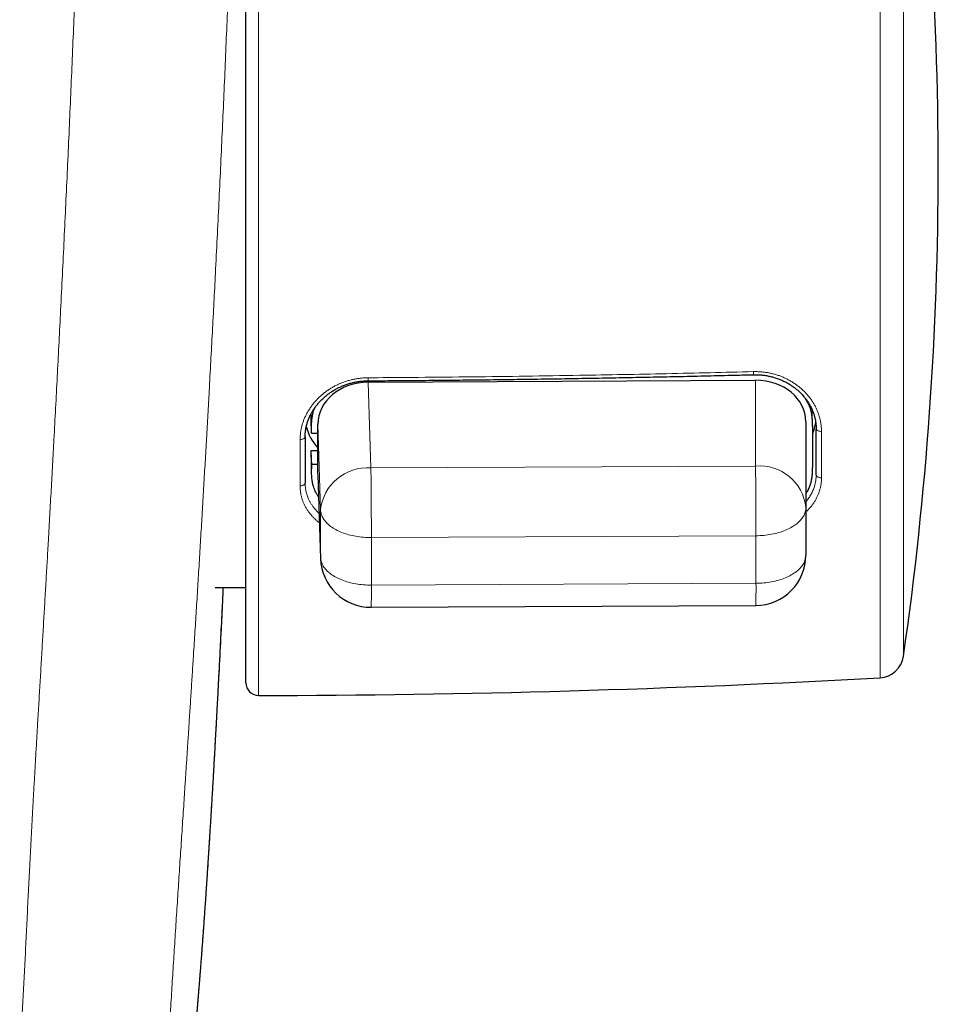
# Model space of a CAD drawing. Header units: millimetres. Extents: x 8 to 769, y 12 to 448.
# Tile 19 of 52: x 476 to 513, y 196 to 235. Entities that reach past the tile are written whole.
import ezdxf

# ---------------------------------------------------------------- set-up
doc = ezdxf.new("R2010")
doc.units = ezdxf.units.MM

msp = doc.modelspace()

# ---------------------------------------------------------------- linework, layer by layer
at = {"color": 252, "linetype": 'Continuous', "lineweight": 0}
for p, q in [((485.941, 249.845), (485.941, 207.946)), ((510.625, 208.651), (510.625, 249.14)), ((511.559, 248.284), (511.559, 209.507)), ((505.69, 220.681), (505.69, 220.687)), ((490.299, 220.392), (490.404, 216.981)), ((505.681, 217.056), (505.681, 220.467)), ((488.04, 218.399), (488.032, 218.959)), ((488.404, 215.314), (488.299, 218.725)), ((488.299, 217.116), (488.299, 218.359)), ((508.3, 218.435), (508.3, 216.593)), ((487.591, 216.271), (487.591, 218.112)), ((488.04, 217.073), (488.032, 217.633)), ((488.299, 216.75), (488.404, 213.427)), ((490.404, 216.981), (505.681, 217.056)), ((488.404, 213.427), (488.404, 215.314)), ((505.698, 214.289), (490.421, 214.215)), ((490.421, 214.215), (490.421, 212.327)), ((505.698, 212.402), (505.698, 214.289)), ((488.404, 213.427), (488.405, 213.383)), ((490.421, 212.327), (505.698, 212.402))]:
    msp.add_line(p, q, dxfattribs=at)
at = {"color": 7, "linetype": 'Continuous', "lineweight": 30}
for p, q in [((485.44, 208.446), (485.44, 249.345)), ((505.307, 220.68), (505.69, 220.681)), ((490.299, 220.392), (505.681, 220.467)), ((507.939, 218.624), (507.93, 219.184)), ((488.032, 218.917), (488.032, 218.959)), ((488.04, 218.358), (488.032, 218.917)), ((488.299, 218.359), (488.299, 218.725)), ((507.681, 218.819), (507.681, 215.408)), ((488.04, 218.358), (488.04, 218.399)), ((488.04, 218.358), (488.299, 218.359)), ((488.29, 217.675), (488.29, 218.359)), ((507.94, 218.496), (507.94, 217.17)), ((508.09, 216.714), (508.09, 218.537)), ((487.79, 218.215), (487.79, 216.391)), ((488.032, 217.674), (488.29, 217.675)), ((488.04, 217.114), (488.032, 217.674)), ((488.032, 217.633), (488.032, 217.674)), ((488.033, 217.504), (488.041, 216.945)), ((488.299, 217.116), (488.29, 217.675)), ((488.299, 217.116), (488.04, 217.114)), ((488.04, 217.073), (488.04, 217.114)), ((488.299, 216.75), (488.299, 217.116)), ((488.3, 216.707), (488.405, 213.383)), ((507.681, 215.408), (507.681, 213.521)), ((484.219, 212.233), (485.44, 212.233)), ((490.414, 211.446), (505.691, 211.521))]:
    msp.add_line(p, q, dxfattribs=at)
at = {"color": 252, "linetype": 'Continuous', "lineweight": 0, "flags": 128}
for points in [[(508.3, 218.435), (508.275, 218.435), (508.251, 218.437), (508.227, 218.44), (508.204, 218.445), (508.182, 218.451), (508.162, 218.459), (508.144, 218.467), (508.128, 218.477), (508.115, 218.488), (508.104, 218.5), (508.096, 218.512), (508.092, 218.525), (508.09, 218.537)], [(487.79, 218.215), (487.789, 218.201), (487.783, 218.188), (487.775, 218.175), (487.764, 218.163), (487.749, 218.152), (487.732, 218.142), (487.712, 218.133), (487.691, 218.126), (487.667, 218.12), (487.643, 218.115), (487.617, 218.113), (487.591, 218.112)], [(508.3, 216.593), (508.275, 216.594), (508.251, 216.596), (508.227, 216.599), (508.204, 216.605), (508.182, 216.613), (508.162, 216.621), (508.144, 216.632), (508.128, 216.643), (508.115, 216.656), (508.104, 216.67), (508.096, 216.684), (508.092, 216.699), (508.09, 216.714)], [(487.79, 216.391), (487.789, 216.376), (487.783, 216.36), (487.775, 216.345), (487.764, 216.331), (487.749, 216.318), (487.732, 216.306), (487.712, 216.296), (487.691, 216.287), (487.667, 216.28), (487.643, 216.275), (487.617, 216.272), (487.591, 216.271)], [(490.421, 214.215), (490.343, 214.215), (490.265, 214.217), (490.187, 214.221), (490.11, 214.227), (490.033, 214.234), (489.957, 214.243), (489.881, 214.254), (489.806, 214.266), (489.732, 214.28), (489.659, 214.295), (489.587, 214.312), (489.516, 214.331), (489.447, 214.351), (489.379, 214.373), (489.313, 214.396), (489.248, 214.42), (489.185, 214.446), (489.124, 214.474), (489.065, 214.502), (489.008, 214.532), (488.953, 214.563), (488.901, 214.595), (488.85, 214.629), (488.802, 214.663), (488.757, 214.699), (488.714, 214.735), (488.673, 214.773), (488.636, 214.811), (488.6, 214.85), (488.568, 214.89), (488.538, 214.93), (488.512, 214.971), (488.488, 215.013), (488.467, 215.055), (488.449, 215.097), (488.434, 215.14), (488.422, 215.184), (488.413, 215.227), (488.407, 215.271), (488.404, 215.314)], [(507.681, 215.408), (507.679, 215.365), (507.675, 215.321), (507.667, 215.278), (507.657, 215.234), (507.643, 215.191), (507.626, 215.148), (507.607, 215.106), (507.584, 215.064), (507.559, 215.023), (507.53, 214.982), (507.499, 214.942), (507.465, 214.903), (507.429, 214.864), (507.389, 214.826), (507.348, 214.79), (507.303, 214.754), (507.256, 214.719), (507.207, 214.685), (507.155, 214.652), (507.101, 214.62), (507.045, 214.59), (506.987, 214.561), (506.927, 214.533), (506.865, 214.506), (506.801, 214.481), (506.736, 214.457), (506.668, 214.435), (506.6, 214.414), (506.53, 214.395), (506.458, 214.377), (506.386, 214.361), (506.312, 214.346), (506.238, 214.333), (506.162, 214.322), (506.086, 214.312), (506.009, 214.304), (505.932, 214.298), (505.854, 214.293), (505.776, 214.29), (505.698, 214.289)], [(490.421, 212.327), (490.343, 212.327), (490.265, 212.33), (490.187, 212.333), (490.11, 212.339), (490.033, 212.346), (489.957, 212.355), (489.881, 212.366), (489.806, 212.378), (489.732, 212.392), (489.659, 212.407), (489.587, 212.425), (489.516, 212.443), (489.447, 212.463), (489.379, 212.485), (489.313, 212.508), (489.248, 212.533), (489.185, 212.559), (489.124, 212.586), (489.065, 212.615), (489.008, 212.644), (488.953, 212.676), (488.901, 212.708), (488.85, 212.741), (488.802, 212.776), (488.757, 212.811), (488.714, 212.848), (488.673, 212.885), (488.636, 212.923), (488.6, 212.962), (488.568, 213.002), (488.538, 213.042), (488.512, 213.084), (488.488, 213.125), (488.467, 213.167), (488.449, 213.21), (488.434, 213.253), (488.422, 213.296), (488.413, 213.339), (488.407, 213.383), (488.404, 213.427)], [(507.681, 213.521), (507.679, 213.477), (507.675, 213.433), (507.667, 213.39), (507.657, 213.347), (507.643, 213.304), (507.626, 213.261), (507.607, 213.219), (507.584, 213.177), (507.559, 213.135), (507.53, 213.095), (507.499, 213.055), (507.465, 213.015), (507.429, 212.977), (507.389, 212.939), (507.348, 212.902), (507.303, 212.866), (507.256, 212.831), (507.207, 212.797), (507.155, 212.764), (507.101, 212.733), (507.045, 212.702), (506.987, 212.673), (506.927, 212.645), (506.865, 212.619), (506.801, 212.594), (506.736, 212.57), (506.668, 212.547), (506.6, 212.527), (506.53, 212.507), (506.458, 212.49), (506.386, 212.473), (506.312, 212.459), (506.238, 212.446), (506.162, 212.434), (506.086, 212.425), (506.009, 212.417), (505.932, 212.41), (505.854, 212.406), (505.776, 212.403), (505.698, 212.402)]]:
    msp.add_lwpolyline(points, dxfattribs=at)
at = {"color": 7, "linetype": 'Continuous', "lineweight": 30}
for centre, radius, start, end in [((376.2, 228.895), 136.74, 351.84868, 8.15132), ((489.704, 219.09), 1.923, 193.8536, 222.6687), ((506.312, 219.04), 1.779, 336.1919, 351.902), ((490.404, 213.446), 2, 181.81, 270.2798), ((505.681, 213.521), 2, 270.2798, 0), ((510.569, 209.649), 1, 273.2083, 351.8487), ((485.44, 657.945), 450, 270.06373, 273.20828), ((485.94, 208.446), 0.5, 180, 270.0637)]:
    msp.add_arc(centre, radius, start, end, dxfattribs=at)
at = {"color": 252, "linetype": 'Continuous', "lineweight": 0}
for centre, radius, start, end in [((504.987, 220.767), 0.614, 352.5088, 3.8374), ((487.779, 220.524), 2.514, 358.1859, 0.9296), ((490.263, 215.117), 1.869, 85.6775, 173.9572), ((273.83, 214.244), 216.592, 359.99229, 0.72423), ((505.84, 215.212), 1.851, 6.0999, 94.9289), ((289.107, 214.318), 216.592, 359.99229, 0.72423), ((484.805, 212.143), 20.895, 358.2923, 0.7078), ((469.528, 212.069), 20.895, 358.2923, 0.7078)]:
    msp.add_arc(centre, radius, start, end, dxfattribs=at)
at = {"color": 7, "linetype": 'Continuous', "lineweight": 30}
for centre, major_axis, ratio, start_param, end_param in [((490.299, 218.734), (2, 0.031), 0.828737, 1.558116, 3.128836), ((505.681, 218.809), (2, 0.032), 0.828734, 6.270095, 7.840815), ((490.299, 216.76), (2, 0.032), 0.828734, 3.128502, 3.154683)]:
    msp.add_ellipse(centre, major_axis=major_axis, ratio=ratio, start_param=start_param, end_param=end_param, dxfattribs=at)
at = {"color": 252, "linetype": 'Continuous', "lineweight": 0}
for points, knots in [([(476.454, 193.69), (476.465, 193.848), (476.486, 194.166), (476.516, 194.644), (476.544, 195.123), (476.571, 195.605), (476.597, 196.089), (476.623, 196.575), (476.648, 197.065), (476.673, 197.555), (476.697, 198.047), (476.721, 198.542), (476.745, 199.039), (476.77, 199.538), (476.795, 200.039), (476.82, 200.539), (476.845, 201.043), (476.871, 201.55), (476.897, 202.06), (476.925, 202.57), (476.952, 203.08), (476.983, 203.637), (477.017, 204.241), (477.054, 204.892), (477.092, 205.542), (477.129, 206.191), (477.171, 206.894), (477.215, 207.649), (477.263, 208.457), (477.311, 209.264), (477.358, 210.071), (477.406, 210.878), (477.453, 211.686), (477.5, 212.493), (477.546, 213.299), (477.596, 214.171), (477.649, 215.109), (477.705, 216.113), (477.76, 217.115), (477.818, 218.197), (477.88, 219.358), (477.945, 220.599), (478.009, 221.837), (478.075, 223.132), (478.142, 224.481), (478.21, 225.887), (478.277, 227.289), (478.342, 228.689), (478.405, 230.086), (478.467, 231.481), (478.527, 232.873), (478.585, 234.264), (478.642, 235.654), (478.697, 237.042), (478.751, 238.428), (478.801, 239.779), (478.849, 241.095), (478.895, 242.377), (478.939, 243.655), (478.98, 244.846), (479.016, 245.948), (479.049, 246.964), (479.082, 247.976), (479.114, 248.986), (479.146, 249.993), (479.177, 250.998), (479.209, 252.001), (479.241, 253.001), (479.273, 253.999), (479.293, 254.662), (479.304, 254.993)], [0, 0, 0, 0, 0.00775, 0.015501, 0.023252, 0.031003, 0.038752, 0.046548, 0.054346, 0.062145, 0.069942, 0.077738, 0.08561, 0.093483, 0.101357, 0.10923, 0.117102, 0.125108, 0.133115, 0.141123, 0.14913, 0.157137, 0.167375, 0.177615, 0.187855, 0.198096, 0.208335, 0.221128, 0.233923, 0.246718, 0.259511, 0.272383, 0.285255, 0.298128, 0.311001, 0.323873, 0.339986, 0.356099, 0.372213, 0.388326, 0.408379, 0.428433, 0.448487, 0.46854, 0.491421, 0.514302, 0.537184, 0.560065, 0.582945, 0.605826, 0.628706, 0.651587, 0.674531, 0.697475, 0.72042, 0.743364, 0.764721, 0.786078, 0.807435, 0.828791, 0.845878, 0.862966, 0.880053, 0.89714, 0.914227, 0.931381, 0.948535, 0.96569, 0.982846, 1, 1, 1, 1]), ([(485.289, 254.234), (485.283, 253.969), (485.273, 253.439), (485.256, 252.647), (485.238, 251.855), (485.219, 251.063), (485.2, 250.269), (485.178, 249.379), (485.152, 248.392), (485.123, 247.307), (485.092, 246.217), (485.059, 245.124), (485.025, 244.027), (484.99, 242.926), (484.954, 241.822), (484.916, 240.715), (484.877, 239.606), (484.833, 238.411), (484.785, 237.13), (484.731, 235.763), (484.675, 234.393), (484.618, 233.02), (484.558, 231.644), (484.496, 230.265), (484.432, 228.883), (484.366, 227.499), (484.299, 226.112), (484.233, 224.796), (484.169, 223.553), (484.107, 222.382), (484.044, 221.209), (483.985, 220.114), (483.928, 219.096), (483.875, 218.158), (483.821, 217.218), (483.767, 216.276), (483.711, 215.332), (483.655, 214.387), (483.598, 213.441), (483.54, 212.495), (483.482, 211.55), (483.423, 210.606), (483.368, 209.739), (483.318, 208.95), (483.272, 208.238), (483.227, 207.526), (483.183, 206.858), (483.143, 206.234), (483.105, 205.656), (483.067, 205.077), (483.029, 204.498), (482.993, 203.948), (482.959, 203.426), (482.926, 202.934), (482.894, 202.442), (482.861, 201.949), (482.829, 201.455), (482.796, 200.961), (482.764, 200.466), (482.732, 199.969), (482.699, 199.47), (482.667, 198.967), (482.635, 198.466), (482.603, 197.966), (482.571, 197.465), (482.539, 196.965), (482.508, 196.468), (482.477, 195.969), (482.446, 195.47), (482.415, 194.971), (482.384, 194.473), (482.323, 193.481), (482.271, 192.655), (482.23, 191.994)], [0, 0, 0, 0, 0.013421, 0.026842, 0.040263, 0.053684, 0.067104, 0.080524, 0.098668, 0.116813, 0.134958, 0.153103, 0.171246, 0.189418, 0.20759, 0.225763, 0.243935, 0.262107, 0.284374, 0.306641, 0.328908, 0.351175, 0.373442, 0.39573, 0.418019, 0.440309, 0.462598, 0.484886, 0.503608, 0.522331, 0.541053, 0.559776, 0.574691, 0.589606, 0.604522, 0.619437, 0.634363, 0.649289, 0.664215, 0.679141, 0.693948, 0.708755, 0.723562, 0.734669, 0.745776, 0.756882, 0.767989, 0.776964, 0.785941, 0.794917, 0.803893, 0.812869, 0.820466, 0.828064, 0.835662, 0.843259, 0.850888, 0.858519, 0.866149, 0.873778, 0.881557, 0.889337, 0.897118, 0.904897, 0.912733, 0.920571, 0.928409, 0.936246, 0.944211, 0.952176, 0.960142, 0.968108, 1, 1, 1, 1]), ([(490.292, 220.565), (490.426, 220.566), (491.092, 220.57), (492.47, 220.581), (494.425, 220.6), (496.558, 220.627), (498.556, 220.658), (500.418, 220.692), (502.146, 220.726), (503.873, 220.765), (505.024, 220.793), (505.599, 220.808)], [0, 0, 0, 0, 0.0261204, 0.1306023, 0.2699157, 0.4092299, 0.5485432, 0.661407, 0.7742716, 0.8871362, 1, 1, 1, 1]), ([(505.599, 220.808), (505.649, 220.808), (505.748, 220.809), (505.896, 220.801), (506.043, 220.786), (506.19, 220.763), (506.334, 220.732), (506.475, 220.695), (506.614, 220.649), (506.75, 220.597), (506.883, 220.538), (507.012, 220.472), (507.136, 220.4), (507.255, 220.322), (507.37, 220.238), (507.48, 220.148), (507.584, 220.052), (507.683, 219.952), (507.774, 219.847), (507.86, 219.738), (507.939, 219.624), (508.011, 219.505), (508.075, 219.384), (508.132, 219.259), (508.181, 219.133), (508.223, 219.001), (508.257, 218.863), (508.282, 218.721), (508.297, 218.578), (508.299, 218.482), (508.3, 218.435)], [0, 0, 0, 0, 0.034737, 0.069585, 0.104489, 0.139393, 0.174241, 0.208979, 0.243702, 0.278533, 0.313419, 0.348306, 0.38314, 0.417866, 0.452927, 0.488093, 0.523314, 0.558536, 0.593705, 0.628767, 0.664549, 0.700442, 0.73639, 0.772339, 0.808232, 0.844015, 0.882976, 0.922008, 0.96104, 1, 1, 1, 1]), ([(487.591, 218.112), (487.592, 218.156), (487.594, 218.244), (487.607, 218.377), (487.629, 218.51), (487.659, 218.643), (487.697, 218.774), (487.744, 218.903), (487.799, 219.03), (487.862, 219.155), (487.933, 219.277), (488.011, 219.396), (488.096, 219.512), (488.189, 219.623), (488.288, 219.73), (488.394, 219.832), (488.507, 219.929), (488.625, 220.02), (488.749, 220.106), (488.877, 220.184), (489.01, 220.256), (489.147, 220.321), (489.288, 220.378), (489.432, 220.429), (489.579, 220.472), (489.724, 220.506), (489.868, 220.532), (490.009, 220.55), (490.15, 220.562), (490.245, 220.564), (490.292, 220.565)], [0, 0, 0, 0, 0.036042, 0.072197, 0.108411, 0.144626, 0.180783, 0.216825, 0.25286, 0.289007, 0.325212, 0.361417, 0.397564, 0.433599, 0.469767, 0.506053, 0.542396, 0.578738, 0.61502, 0.651187, 0.68707, 0.723072, 0.759133, 0.795193, 0.83119, 0.867071, 0.900279, 0.933536, 0.966792, 1, 1, 1, 1]), ([(507.681, 215.642), (507.684, 215.645), (507.706, 215.67), (507.744, 215.719), (507.795, 215.789), (507.842, 215.861), (507.886, 215.935), (507.926, 216.011), (507.962, 216.089), (507.994, 216.169), (508.025, 216.26), (508.052, 216.363), (508.074, 216.479), (508.088, 216.596), (508.089, 216.675), (508.09, 216.714)], [0, 0, 0, 0, 0.0100286, 0.0814336, 0.1531454, 0.2248571, 0.2975916, 0.3703261, 0.444109, 0.5178919, 0.5920131, 0.6934716, 0.79493, 0.8974651, 1, 1, 1, 1]), ([(487.79, 216.391), (487.791, 216.35), (487.793, 216.268), (487.807, 216.159), (487.824, 216.064), (487.844, 215.983), (487.868, 215.902), (487.897, 215.822), (487.933, 215.736), (487.979, 215.644), (488.036, 215.548), (488.102, 215.45), (488.179, 215.351), (488.26, 215.264), (488.316, 215.207), (488.344, 215.183), (488.348, 215.179)], [0, 0, 0, 0, 0.091176, 0.182351, 0.244113, 0.305875, 0.368539, 0.431203, 0.494155, 0.575583, 0.657072, 0.7385, 0.831828, 0.925156, 0.988046, 1, 1, 1, 1]), ([(508.3, 216.593), (508.3, 216.552), (508.298, 216.47), (508.284, 216.348), (508.263, 216.226), (508.232, 216.107), (508.194, 215.989), (508.147, 215.874), (508.092, 215.761), (508.028, 215.651), (507.957, 215.544), (507.878, 215.441), (507.792, 215.342), (507.726, 215.272), (507.687, 215.237), (507.681, 215.232)], [0, 0, 0, 0, 0.081956, 0.16417, 0.246517, 0.328863, 0.411079, 0.493036, 0.574994, 0.657213, 0.739563, 0.821911, 0.904126, 0.986083, 1, 1, 1, 1]), ([(488.36, 214.802), (488.34, 214.817), (488.285, 214.859), (488.202, 214.932), (488.11, 215.022), (488.025, 215.116), (487.946, 215.215), (487.874, 215.319), (487.81, 215.426), (487.753, 215.537), (487.705, 215.65), (487.664, 215.767), (487.632, 215.889), (487.609, 216.015), (487.594, 216.142), (487.592, 216.228), (487.591, 216.271)], [0, 0, 0, 0, 0.040276, 0.112167, 0.183948, 0.255512, 0.32841, 0.401537, 0.474779, 0.548021, 0.621146, 0.694044, 0.770467, 0.847023, 0.923578, 1, 1, 1, 1]), ([(484.499, 211.286), (484.512, 211.572), (484.526, 211.887), (484.54, 212.204), (484.542, 212.233)], [0, 0, 0, 0, 0.908846, 1, 1, 1, 1]), ([(482.23, 191.994), (482.23, 191.908), (482.231, 191.735), (482.233, 191.486), (482.236, 191.265), (482.239, 191.072), (482.242, 190.904), (482.246, 190.742), (482.251, 190.586), (482.256, 190.437), (482.261, 190.296), (482.267, 190.161), (482.274, 190.035), (482.281, 189.916), (482.29, 189.806), (482.298, 189.703), (482.308, 189.608), (482.318, 189.523), (482.329, 189.443), (482.341, 189.371), (482.354, 189.307), (482.367, 189.252), (482.381, 189.206), (482.396, 189.168), (482.412, 189.137), (482.43, 189.115), (482.45, 189.102), (482.47, 189.099), (482.491, 189.105), (482.512, 189.121), (482.534, 189.146), (482.557, 189.179), (482.579, 189.219), (482.603, 189.268), (482.626, 189.325), (482.65, 189.39), (482.676, 189.466), (482.704, 189.555), (482.733, 189.658), (482.762, 189.772), (482.791, 189.888), (482.817, 190.004), (482.842, 190.118), (482.867, 190.24), (482.893, 190.37), (482.917, 190.502), (482.941, 190.634), (482.964, 190.767), (482.988, 190.907), (483.011, 191.052), (483.035, 191.204), (483.058, 191.362), (483.082, 191.527), (483.107, 191.701), (483.131, 191.883), (483.156, 192.075), (483.182, 192.276), (483.206, 192.473), (483.228, 192.665), (483.25, 192.85), (483.271, 193.041), (483.293, 193.239), (483.315, 193.445), (483.337, 193.657), (483.359, 193.878), (483.382, 194.105), (483.404, 194.338), (483.427, 194.576), (483.449, 194.817), (483.472, 195.062), (483.494, 195.313), (483.517, 195.57), (483.539, 195.833), (483.562, 196.102), (483.585, 196.378), (483.608, 196.658), (483.63, 196.944), (483.655, 197.261), (483.682, 197.61), (483.711, 197.994), (483.74, 198.384), (483.769, 198.781), (483.798, 199.185), (483.827, 199.594), (483.855, 200.009), (483.885, 200.457), (483.917, 200.939), (483.951, 201.454), (483.984, 201.976), (484.017, 202.501), (484.053, 203.075), (484.09, 203.697), (484.13, 204.369), (484.169, 205.045), (484.208, 205.724), (484.246, 206.407), (484.283, 207.092), (484.32, 207.778), (484.369, 208.706), (484.429, 209.875), (484.475, 210.816), (484.499, 211.286)], [0, 0, 0, 0, 0.011662, 0.023324, 0.034986, 0.043743, 0.052501, 0.061239, 0.069978, 0.07875, 0.087524, 0.096298, 0.105071, 0.113842, 0.122676, 0.131512, 0.140348, 0.149184, 0.158018, 0.167494, 0.176973, 0.186453, 0.195934, 0.205414, 0.21489, 0.226096, 0.237304, 0.248514, 0.259724, 0.270934, 0.28214, 0.293341, 0.304543, 0.315746, 0.326949, 0.338151, 0.349352, 0.362239, 0.375128, 0.388017, 0.400905, 0.411254, 0.421604, 0.431955, 0.442305, 0.452654, 0.461699, 0.470745, 0.47979, 0.488835, 0.49772, 0.506607, 0.515494, 0.524379, 0.533309, 0.542241, 0.551173, 0.560102, 0.567362, 0.574624, 0.581887, 0.589148, 0.596408, 0.603734, 0.611062, 0.618391, 0.62572, 0.633046, 0.640156, 0.647267, 0.65438, 0.661492, 0.668602, 0.675773, 0.682947, 0.690121, 0.697294, 0.704466, 0.713605, 0.722746, 0.731887, 0.741027, 0.750218, 0.75941, 0.768603, 0.777794, 0.788844, 0.799896, 0.810949, 0.822002, 0.833053, 0.846858, 0.860664, 0.87447, 0.888276, 0.902078, 0.915879, 0.929681, 0.943483, 0.971741, 1, 1, 1, 1])]:
    msp.add_open_spline(points, degree=3, knots=knots, dxfattribs=at)
at = {"color": 7, "linetype": 'Continuous', "lineweight": 30}
for points, knots in [([(490.291, 220.445), (490.511, 220.446), (491.091, 220.449), (492.031, 220.457), (493.111, 220.467), (494.192, 220.478), (495.272, 220.49), (496.352, 220.505), (497.432, 220.52), (498.512, 220.537), (499.592, 220.556), (500.671, 220.576), (501.75, 220.598), (502.83, 220.621), (503.908, 220.645), (504.83, 220.667), (505.393, 220.682), (505.595, 220.687)], [0, 0, 0, 0, 0.043032, 0.11361, 0.184186, 0.25476, 0.325331, 0.395898, 0.466462, 0.537021, 0.607574, 0.678121, 0.748662, 0.819196, 0.889722, 0.960239, 1, 1, 1, 1]), ([(505.595, 220.686), (505.61, 220.687), (505.652, 220.688), (505.72, 220.687), (505.8, 220.685), (505.881, 220.679), (505.96, 220.672), (506.04, 220.662), (506.118, 220.649), (506.196, 220.635), (506.273, 220.618), (506.35, 220.598), (506.426, 220.577), (506.502, 220.553), (506.577, 220.527), (506.65, 220.498), (506.723, 220.468), (506.793, 220.436), (506.863, 220.401), (506.931, 220.365), (506.998, 220.326), (507.064, 220.285), (507.129, 220.242), (507.192, 220.198), (507.254, 220.152), (507.313, 220.104), (507.37, 220.055), (507.426, 220.004), (507.479, 219.951), (507.531, 219.897), (507.581, 219.841), (507.63, 219.784), (507.675, 219.725), (507.719, 219.666), (507.76, 219.605), (507.799, 219.544), (507.836, 219.481), (507.87, 219.418), (507.902, 219.353), (507.932, 219.288), (507.959, 219.223), (507.984, 219.156), (508.006, 219.089), (508.025, 219.021), (508.043, 218.953), (508.057, 218.885), (508.069, 218.817), (508.078, 218.748), (508.085, 218.679), (508.089, 218.611), (508.091, 218.563), (508.09, 218.539), (508.09, 218.537)], [0, 0, 0, 0, 0.011302, 0.031632, 0.051994, 0.072368, 0.092734, 0.11307, 0.133357, 0.153585, 0.173767, 0.19405, 0.21445, 0.234925, 0.255432, 0.275918, 0.296331, 0.316626, 0.336817, 0.357108, 0.377575, 0.398157, 0.418806, 0.439476, 0.460107, 0.480648, 0.501052, 0.521435, 0.542007, 0.562664, 0.58338, 0.604129, 0.624883, 0.645608, 0.666278, 0.686884, 0.707551, 0.72827, 0.748956, 0.769637, 0.790336, 0.811074, 0.831876, 0.852768, 0.873707, 0.894411, 0.915198, 0.93602, 0.956865, 0.977722, 0.998578, 1, 1, 1, 1]), ([(505.69, 220.681), (505.732, 220.681), (505.817, 220.68), (505.944, 220.672), (506.029, 220.662), (506.071, 220.656)], [0, 0, 0, 0, 0.329492, 0.666577, 1, 1, 1, 1]), ([(487.791, 218.217), (487.791, 218.232), (487.791, 218.27), (487.794, 218.331), (487.799, 218.399), (487.808, 218.468), (487.819, 218.537), (487.832, 218.605), (487.848, 218.674), (487.867, 218.741), (487.888, 218.809), (487.911, 218.876), (487.937, 218.942), (487.966, 219.009), (487.997, 219.075), (488.031, 219.14), (488.066, 219.204), (488.104, 219.267), (488.144, 219.329), (488.187, 219.39), (488.232, 219.45), (488.279, 219.509), (488.328, 219.567), (488.38, 219.624), (488.433, 219.679), (488.488, 219.733), (488.545, 219.785), (488.603, 219.835), (488.664, 219.884), (488.726, 219.931), (488.79, 219.977), (488.856, 220.02), (488.923, 220.062), (488.992, 220.102), (489.061, 220.14), (489.132, 220.176), (489.204, 220.209), (489.277, 220.241), (489.352, 220.27), (489.426, 220.297), (489.502, 220.322), (489.579, 220.345), (489.657, 220.365), (489.735, 220.384), (489.814, 220.399), (489.894, 220.413), (489.973, 220.424), (490.053, 220.433), (490.133, 220.439), (490.213, 220.443), (490.266, 220.444), (490.292, 220.444)], [0, 0, 0, 0, 0.013818, 0.034537, 0.055286, 0.076047, 0.096799, 0.117521, 0.138196, 0.158826, 0.179363, 0.199961, 0.22067, 0.241449, 0.262253, 0.283027, 0.303719, 0.324287, 0.344775, 0.365281, 0.385925, 0.406662, 0.427448, 0.448234, 0.46896, 0.489581, 0.510083, 0.530537, 0.551128, 0.571752, 0.592391, 0.613027, 0.63364, 0.654214, 0.674733, 0.695186, 0.71565, 0.736115, 0.756498, 0.776837, 0.797167, 0.81752, 0.837925, 0.858407, 0.878878, 0.899128, 0.919421, 0.939741, 0.960073, 0.980396, 1, 1, 1, 1]), ([(507.533, 219.894), (507.55, 219.874), (507.592, 219.824), (507.651, 219.742), (507.711, 219.648), (507.764, 219.552), (507.811, 219.454), (507.844, 219.366), (507.868, 219.286), (507.886, 219.214), (507.901, 219.137), (507.913, 219.052), (507.923, 218.967), (507.929, 218.881), (507.934, 218.795), (507.937, 218.702), (507.939, 218.602), (507.94, 218.532), (507.94, 218.496)], [0, 0, 0, 0, 0.050941, 0.124027, 0.196541, 0.26833, 0.339376, 0.411699, 0.458485, 0.508046, 0.561279, 0.619076, 0.682318, 0.736398, 0.794794, 0.857921, 0.926187, 1, 1, 1, 1]), ([(488.032, 218.959), (488.032, 218.994), (488.032, 219.056), (488.033, 219.118), (488.034, 219.145)], [0, 0, 0, 0, 0.560123, 1, 1, 1, 1]), ([(488.04, 218.399), (488.041, 218.434), (488.041, 218.501), (488.043, 218.598), (488.046, 218.688), (488.05, 218.771), (488.056, 218.849), (488.063, 218.925), (488.073, 218.999), (488.085, 219.071), (488.099, 219.138), (488.117, 219.21), (488.142, 219.285), (488.164, 219.344), (488.179, 219.376), (488.181, 219.381)], [0, 0, 0, 0, 0.105041, 0.202479, 0.292847, 0.376685, 0.454535, 0.526945, 0.606053, 0.679291, 0.747584, 0.811867, 0.89859, 0.981746, 1, 1, 1, 1]), ([(507.927, 219.298), (507.927, 219.287), (507.929, 219.249), (507.93, 219.211), (507.93, 219.184)], [0, 0, 0, 0, 0.294218, 1, 1, 1, 1]), ([(488.033, 217.504), (488.033, 217.511), (488.032, 217.554), (488.032, 217.596), (488.032, 217.633)], [0, 0, 0, 0, 0.154279, 1, 1, 1, 1]), ([(488.328, 215.831), (488.308, 215.861), (488.268, 215.922), (488.216, 216.017), (488.17, 216.115), (488.136, 216.203), (488.112, 216.283), (488.094, 216.355), (488.079, 216.433), (488.067, 216.517), (488.058, 216.603), (488.051, 216.688), (488.046, 216.774), (488.043, 216.867), (488.041, 216.967), (488.041, 217.037), (488.04, 217.073)], [0, 0, 0, 0, 0.0801956, 0.1623801, 0.2437145, 0.3265094, 0.3800704, 0.4368087, 0.4977502, 0.563916, 0.6363163, 0.6982267, 0.7650792, 0.8373471, 0.9154989, 1, 1, 1, 1]), ([(507.94, 217.17), (507.94, 217.135), (507.939, 217.068), (507.937, 216.971), (507.934, 216.881), (507.93, 216.798), (507.924, 216.72), (507.917, 216.645), (507.907, 216.571), (507.895, 216.498), (507.881, 216.431), (507.863, 216.36), (507.839, 216.285), (507.807, 216.205), (507.772, 216.128), (507.731, 216.053), (507.701, 215.999), (507.683, 215.972), (507.681, 215.969)], [0, 0, 0, 0, 0.084684, 0.163238, 0.236093, 0.303683, 0.366446, 0.424822, 0.4886, 0.547644, 0.602701, 0.654526, 0.724443, 0.791482, 0.857761, 0.924582, 0.991974, 1, 1, 1, 1]), ([(484.498, 211.27), (484.501, 211.325), (484.51, 211.524), (484.525, 211.844), (484.537, 212.11), (484.542, 212.233)], [0, 0, 0, 0, 0.171825, 0.619891, 1, 1, 1, 1]), ([(480.378, 187.148), (480.387, 187.147), (480.421, 187.147), (480.479, 187.149), (480.553, 187.154), (480.626, 187.162), (480.699, 187.172), (480.771, 187.184), (480.841, 187.198), (480.911, 187.215), (480.979, 187.234), (481.046, 187.255), (481.112, 187.278), (481.176, 187.302), (481.238, 187.329), (481.299, 187.356), (481.358, 187.385), (481.414, 187.416), (481.47, 187.447), (481.523, 187.48), (481.574, 187.513), (481.623, 187.547), (481.67, 187.581), (481.716, 187.616), (481.759, 187.652), (481.801, 187.687), (481.837, 187.72), (481.867, 187.747), (481.896, 187.776), (481.93, 187.809), (481.966, 187.848), (482.001, 187.886), (482.034, 187.924), (482.066, 187.962), (482.097, 188.001), (482.126, 188.04), (482.155, 188.079), (482.182, 188.118), (482.209, 188.157), (482.235, 188.197), (482.259, 188.237), (482.284, 188.277), (482.307, 188.318), (482.33, 188.36), (482.352, 188.402), (482.374, 188.446), (482.396, 188.49), (482.417, 188.537), (482.439, 188.584), (482.46, 188.634), (482.482, 188.687), (482.504, 188.744), (482.526, 188.805), (482.55, 188.872), (482.576, 188.948), (482.603, 189.035), (482.632, 189.131), (482.659, 189.228), (482.685, 189.323), (482.709, 189.418), (482.733, 189.515), (482.756, 189.613), (482.778, 189.711), (482.799, 189.807), (482.819, 189.904), (482.839, 190), (482.858, 190.098), (482.876, 190.195), (482.895, 190.294), (482.912, 190.39), (482.929, 190.485), (482.945, 190.579), (482.961, 190.676), (482.977, 190.774), (482.993, 190.873), (483.008, 190.972), (483.024, 191.072), (483.039, 191.173), (483.054, 191.275), (483.069, 191.378), (483.083, 191.482), (483.098, 191.586), (483.112, 191.692), (483.126, 191.799), (483.14, 191.907), (483.154, 192.016), (483.168, 192.126), (483.181, 192.237), (483.195, 192.349), (483.209, 192.462), (483.222, 192.577), (483.236, 192.694), (483.249, 192.813), (483.262, 192.932), (483.276, 193.054), (483.289, 193.177), (483.302, 193.302), (483.316, 193.428), (483.329, 193.556), (483.342, 193.685), (483.356, 193.817), (483.369, 193.95), (483.382, 194.086), (483.395, 194.223), (483.409, 194.362), (483.422, 194.504), (483.436, 194.648), (483.449, 194.794), (483.463, 194.941), (483.476, 195.09), (483.49, 195.242), (483.503, 195.396), (483.517, 195.553), (483.53, 195.712), (483.544, 195.874), (483.558, 196.039), (483.572, 196.206), (483.586, 196.376), (483.6, 196.548), (483.614, 196.724), (483.628, 196.902), (483.643, 197.084), (483.657, 197.268), (483.672, 197.455), (483.686, 197.645), (483.701, 197.839), (483.715, 198.035), (483.73, 198.235), (483.745, 198.438), (483.76, 198.645), (483.775, 198.856), (483.791, 199.072), (483.806, 199.293), (483.822, 199.518), (483.838, 199.748), (483.854, 199.983), (483.87, 200.223), (483.887, 200.467), (483.903, 200.716), (483.92, 200.969), (483.937, 201.228), (483.954, 201.493), (483.972, 201.765), (483.989, 202.044), (484.007, 202.332), (484.026, 202.628), (484.045, 202.935), (484.064, 203.252), (484.084, 203.58), (484.104, 203.919), (484.125, 204.268), (484.146, 204.629), (484.167, 205.003), (484.19, 205.393), (484.213, 205.801), (484.236, 206.23), (484.262, 206.685), (484.288, 207.172), (484.316, 207.701), (484.349, 208.31), (484.386, 209.029), (484.432, 209.932), (484.47, 210.693), (484.493, 211.171), (484.498, 211.27)], [0, 0, 0, 0, 0.000748, 0.002777, 0.004802, 0.006825, 0.008845, 0.010861, 0.012876, 0.014887, 0.016895, 0.0189, 0.020903, 0.022902, 0.024899, 0.026894, 0.028886, 0.030878, 0.032869, 0.03486, 0.036854, 0.038852, 0.040856, 0.042869, 0.044893, 0.046934, 0.048993, 0.050443, 0.051845, 0.054124, 0.056427, 0.058773, 0.061168, 0.063619, 0.066134, 0.068719, 0.071384, 0.074138, 0.076991, 0.079954, 0.08304, 0.086262, 0.089637, 0.093183, 0.096921, 0.100874, 0.105072, 0.109548, 0.114344, 0.119513, 0.125119, 0.13125, 0.138021, 0.145597, 0.154215, 0.16423, 0.176124, 0.187444, 0.198129, 0.208287, 0.219052, 0.229327, 0.239196, 0.248734, 0.257997, 0.267029, 0.275862, 0.284523, 0.293034, 0.301408, 0.308707, 0.316422, 0.323985, 0.331401, 0.338678, 0.345822, 0.352839, 0.359737, 0.366523, 0.373201, 0.379778, 0.38626, 0.392652, 0.398959, 0.405185, 0.411336, 0.417415, 0.423427, 0.429299, 0.435179, 0.441014, 0.446808, 0.452564, 0.458282, 0.463968, 0.469621, 0.475246, 0.480844, 0.486339, 0.491892, 0.497435, 0.502958, 0.508456, 0.513921, 0.519448, 0.52496, 0.530461, 0.53595, 0.54143, 0.546896, 0.552385, 0.557891, 0.563418, 0.568966, 0.574537, 0.580133, 0.585756, 0.591408, 0.597089, 0.602803, 0.608551, 0.614334, 0.620155, 0.626015, 0.631916, 0.637861, 0.643851, 0.649888, 0.655975, 0.662113, 0.668303, 0.674654, 0.681081, 0.687595, 0.694199, 0.700892, 0.707677, 0.714553, 0.721522, 0.728585, 0.735748, 0.743036, 0.750479, 0.758093, 0.765894, 0.773906, 0.782152, 0.790665, 0.799436, 0.80843, 0.817678, 0.827211, 0.837069, 0.847298, 0.857961, 0.869137, 0.880938, 0.893522, 0.907128, 0.922191, 0.940897, 0.962932, 0.992313, 1, 1, 1, 1]), ([(484.499, 211.286), (484.499, 211.283), (484.499, 211.277), (484.498, 211.272), (484.498, 211.27)], [0, 0, 0, 0, 0.6282139, 1, 1, 1, 1])]:
    msp.add_open_spline(points, degree=3, knots=knots, dxfattribs=at)

doc.saveas('drawing.dxf')
